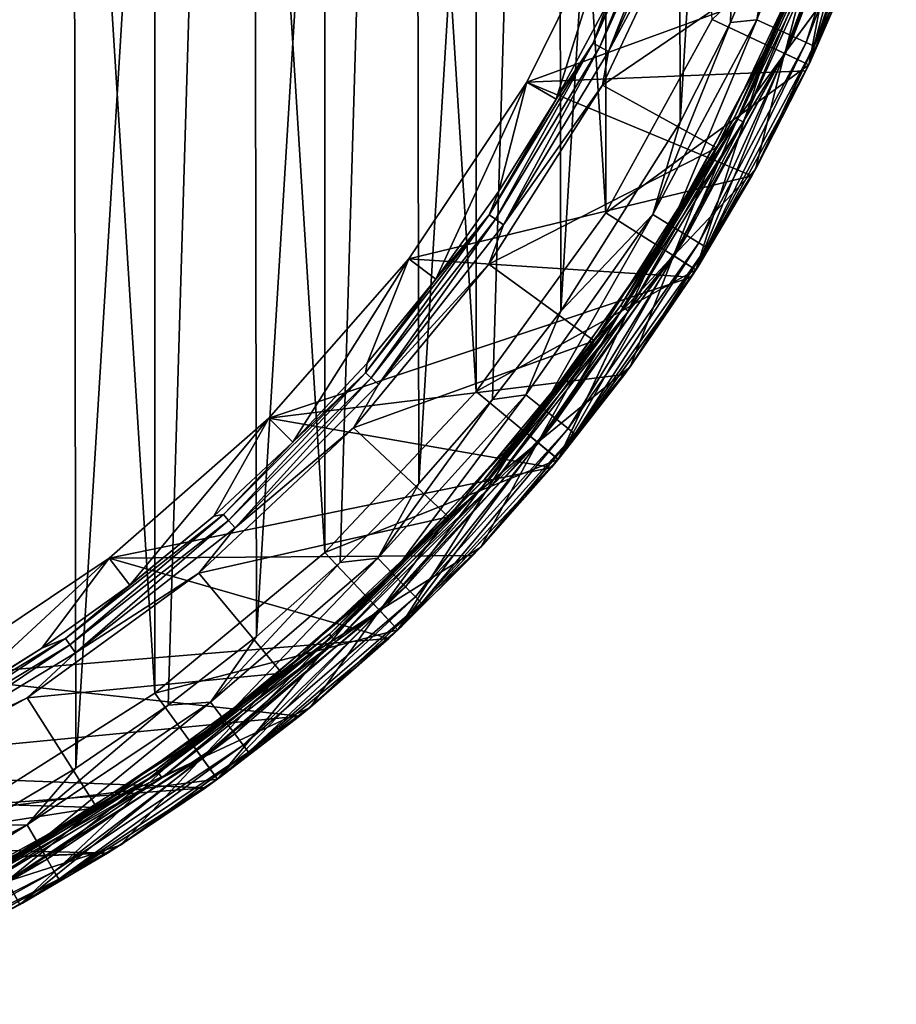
# Model space of a CAD drawing. Header units: metres. Extents: x -71 to 30, y -21 to 69.
# Tile 51 of 111: x 10 to 20, y -20 to -8. Entities that reach past the tile are written whole.
import ezdxf

# ---------------------------------------------------------------- set-up
doc = ezdxf.new("R2010")
doc.units = ezdxf.units.M
doc.layers.add('solid_DUSCHE_AUFPUTZ_EU_ASM_SW0003', color=7, linetype='CONTINUOUS')

msp = doc.modelspace()

# ---------------------------------------------------------------- linework, layer by layer
at = {"layer": 'solid_DUSCHE_AUFPUTZ_EU_ASM_SW0003'}
for points in [[(8.496036, 18.105722, -211.350006), (10.697355, 16.898712, -211.350006), (8.548155, -18.081165, -211.350006)], [(9.538721, 17.350866, 37), (9.538773, -17.350838, 37), (11.638452, -16.018316, 37)], [(9.538721, 17.350866, 37), (11.638452, -16.018316, 37), (11.638414, 16.018343, 37)], [(10.697355, 16.898712, -211.350006), (9.668113, -17.507921, -211.350006), (8.548155, -18.081165, -211.350006)], [(10.697355, 16.898712, -211.350006), (10.749899, -16.865337, -211.350006), (9.668113, -17.507921, -211.350006)], [(10.697355, 16.898712, -211.350006), (12.729834, 15.425653, -211.350006), (10.749899, -16.865337, -211.350006)], [(11.638414, 16.018343, 37), (11.638452, -16.018316, 37), (13.553868, -14.433671, 37)], [(11.638414, 16.018343, 37), (13.553868, -14.433671, 37), (13.553854, 14.433684, 37)], [(12.729834, 15.425653, -211.350006), (11.789223, -16.155933, -211.350006), (10.749899, -16.865337, -211.350006)], [(12.729834, 15.425653, -211.350006), (12.781753, -15.382671, -211.350006), (11.789223, -16.155933, -211.350006)], [(12.729834, 15.425653, -211.350006), (14.56176, 13.709662, -211.350006), (12.781753, -15.382671, -211.350006)], [(13.553854, 14.433684, 37), (13.553868, -14.433671, 37), (15.256263, -12.620865, 37)], [(13.553854, 14.433684, 37), (15.256263, -12.620865, 37), (15.256267, 12.620861, 37)], [(14.56176, 13.709662, -211.350006), (13.723617, -14.548607, -211.350006), (12.781753, -15.382671, -211.350006)], [(14.56176, 13.709662, -211.350006), (14.611238, -13.656907, -211.350006), (13.723617, -14.548607, -211.350006)], [(14.56176, 13.709662, -211.350006), (16.164516, 11.77745, -211.350006), (14.611238, -13.656907, -211.350006)], [(15.256267, 12.620861, 37), (15.256263, -12.620865, 37), (16.717621, -10.609464, 37)], [(15.256267, 12.620861, 37), (16.717621, -10.609464, 37), (16.717657, 10.609408, 37)], [(16.164516, 11.77745, -211.350006), (15.441124, -12.711062, -211.350006), (14.611238, -13.656907, -211.350006)], [(16.164516, 11.77745, -211.350006), (16.209866, -11.714952, -211.350006), (15.441124, -12.711062, -211.350006)], [(16.164516, 11.77745, -211.350006), (17.512445, 9.659904, -211.350006), (16.209866, -11.714952, -211.350006)], [(16.717657, 10.609408, 37), (16.717621, -10.609464, 37), (17.915543, -8.430448, 37)], [(17.512445, 9.659904, -211.350006), (17.551647, -9.588519, -211.350006), (16.209866, -11.714952, -211.350006)], [(17.512445, 9.659904, -211.350006), (18.584614, 7.389981, -211.350006), (17.551647, -9.588519, -211.350006)], [(18.584614, 7.389981, -211.350006), (18.119831, -8.465906, -211.350006), (17.551647, -9.588519, -211.350006)], [(18.584614, 7.389981, -211.350006), (18.616547, -7.309109, -211.350006), (18.119831, -8.465906, -211.350006)], [(19.311857, -6.118083, -211.316193), (18.417686, -8.43609, -211.316193), (18.616547, -7.309109, -211.350006)], [(18.63726, -8.536664, -211.216415), (18.417686, -8.43609, -211.316193), (19.311857, -6.118083, -211.316193)], [(18.63726, -8.536664, -211.216415), (19.311857, -6.118083, -211.316193), (19.542091, -6.191022, -211.216415)], [(18.63726, -8.536664, -211.216415), (19.542091, -6.191022, -211.216415), (18.825836, -8.62304, -211.05748)], [(19.542091, -6.191022, -211.216415), (19.739822, -6.253665, -211.05748), (18.825836, -8.62304, -211.05748)], [(18.825836, -8.62304, -211.05748), (19.739822, -6.253665, -211.05748), (18.970537, -8.68932, -210.85022)], [(19.739822, -6.253665, -211.05748), (19.891548, -6.301732, -210.85022), (18.970537, -8.68932, -210.85022)], [(18.970537, -8.68932, -210.85022), (19.891548, -6.301732, -210.85022), (19.061481, -8.730976, -210.608826)], [(19.891548, -6.301732, -210.85022), (19.98691, -6.331943, -210.608826), (19.061481, -8.730976, -210.608826)], [(18.548927, -8.728533, -81.800003), (19.496668, -6.334761, -81.800003), (19.001587, -8.940893, -81.800003)], [(19.496643, -6.334896, -82.400002), (19.496668, -6.334761, -81.800003), (18.548927, -8.728533, -81.800003)], [(19.496643, -6.334896, -82.400002), (18.548927, -8.728533, -81.800003), (18.548935, -8.728516, -82.400002)], [(19.182068, -7.274799, -82.47654), (19.496643, -6.334896, -82.400002), (18.548935, -8.728516, -82.400002)], [(19.182011, -7.274777, -160.623611), (18.548954, -8.728476, -160.699997), (19.496658, -6.33485, -160.699997)], [(19.496622, -6.334914, -161.300003), (19.496658, -6.33485, -160.699997), (18.548954, -8.728476, -160.699997)], [(18.549009, -8.72834, -161.300003), (19.496622, -6.334914, -161.300003), (18.548954, -8.728476, -160.699997)], [(19.001484, -8.941077, -161.300003), (19.496622, -6.334914, -161.300003), (18.549009, -8.72834, -161.300003)], [(19.686537, -6.397678, -160.5), (19.525227, -7.730797, -160.5), (18.729376, -8.814748, -160.5)], [(19.686537, -6.397678, -82.599998), (18.729376, -8.814748, -82.599998), (19.525242, -7.730755, -82.599998)], [(19.283409, -7.313232, -82.584839), (18.729376, -8.814748, -82.599998), (19.686537, -6.397678, -82.599998)], [(19.283274, -7.313181, -160.515228), (19.686537, -6.397678, -160.5), (18.729376, -8.814748, -160.5)], [(19.060436, -7.546506, -195.300003), (19.68679, -6.3968, -195.300003), (18.730034, -8.813348, -195.300003)], [(19.001436, -8.94122, -195), (18.730034, -8.813348, -195.300003), (19.68679, -6.3968, -195.300003)], [(19.972158, -6.489444, -195), (19.001436, -8.94122, -195), (19.68679, -6.3968, -195.300003)], [(19.001484, -8.941077, -161.300003), (19.972107, -6.489507, -161.300003), (19.496622, -6.334914, -161.300003)], [(19.496668, -6.334761, -81.800003), (19.972124, -6.489416, -81.800003), (19.001587, -8.940893, -81.800003)], [(19.061481, -8.730976, -210.608826), (19.98691, -6.331943, -210.608826), (19.54266, -7.686642, -210.350006)], [(17.915543, -8.430448, 37), (19.001513, -8.94106, 35.799999), (19.972168, -6.489412, 35.799999)], [(19.972158, -6.489444, -195), (19.001484, -8.941077, -161.300003), (19.001436, -8.94122, -195)], [(19.972158, -6.489444, -195), (19.972107, -6.489507, -161.300003), (19.001484, -8.941077, -161.300003)], [(19.972168, -6.489412, 35.799999), (19.001513, -8.94106, 35.799999), (19.001587, -8.940893, -81.800003)], [(19.972168, -6.489412, 35.799999), (19.001587, -8.940893, -81.800003), (19.972124, -6.489416, -81.800003)], [(17.499783, -6.636792, -196.258408), (16.572212, -8.697768, -196.258408), (17.237621, -7.140031, -196.366211)], [(16.650272, -8.738737, -196.173187), (16.572212, -8.697768, -196.258408), (17.499783, -6.636792, -196.258408)], [(16.650272, -8.738737, -196.173187), (17.499783, -6.636792, -196.258408), (17.582211, -6.668053, -196.173187)], [(16.650272, -8.738737, -196.173187), (17.582211, -6.668053, -196.173187), (16.74752, -8.789777, -196.118683)], [(17.582211, -6.668053, -196.173187), (17.684904, -6.706999, -196.118683), (16.74752, -8.789777, -196.118683)], [(16.74752, -8.789777, -196.118683), (17.684904, -6.706999, -196.118683), (17.698124, -7.007195, -196.100006)], [(16.884737, -6.993779, -197.350006), (15.827293, -9.138052, -197.350006), (19.501017, -7.791691, -197.350006)], [(16.15819, -9.32891, -196.366211), (15.827293, -9.138052, -197.350006), (16.884737, -6.993779, -197.350006)], [(16.733732, -8.25214, -196.366211), (16.15819, -9.32891, -196.366211), (16.884737, -6.993779, -197.350006)], [(16.680212, -9.170307, -196.100006), (17.698124, -7.007195, -196.100006), (19.060354, -7.546718, -196.100006)], [(16.74752, -8.789777, -196.118683), (17.698124, -7.007195, -196.100006), (16.680212, -9.170307, -196.100006)], [(16.572212, -8.697768, -196.258408), (16.733732, -8.25214, -196.366211), (17.237621, -7.140031, -196.366211)], [(18.417686, -8.43609, -211.316193), (18.119831, -8.465906, -211.350006), (18.616547, -7.309109, -211.350006)], [(19.182011, -7.274777, -160.623611), (18.165276, -9.533872, -160.623611), (18.548954, -8.728476, -160.699997)], [(18.203669, -9.554022, -160.55864), (18.165276, -9.533872, -160.623611), (19.182011, -7.274777, -160.623611)], [(18.165329, -9.5339, -82.47654), (19.182068, -7.274799, -82.47654), (18.548935, -8.728516, -82.400002)], [(19.222656, -7.290192, -82.541473), (19.182068, -7.274799, -82.47654), (18.165329, -9.5339, -82.47654)], [(18.203766, -9.554073, -82.541473), (19.222656, -7.290192, -82.541473), (18.165329, -9.5339, -82.47654)], [(18.203669, -9.554022, -160.55864), (19.182011, -7.274777, -160.623611), (19.222553, -7.290153, -160.55864)], [(18.203669, -9.554022, -160.55864), (19.222553, -7.290153, -160.55864), (18.261169, -9.584201, -160.515228)], [(18.203766, -9.554073, -82.541473), (19.283409, -7.313232, -82.584839), (19.222656, -7.290192, -82.541473)], [(18.203766, -9.554073, -82.541473), (18.261299, -9.584269, -82.584839), (19.283409, -7.313232, -82.584839)], [(19.222553, -7.290153, -160.55864), (19.283274, -7.313181, -160.515228), (18.261169, -9.584201, -160.515228)], [(18.261169, -9.584201, -160.515228), (19.283274, -7.313181, -160.515228), (18.729376, -8.814748, -160.5)], [(19.283409, -7.313232, -82.584839), (18.261299, -9.584269, -82.584839), (18.729376, -8.814748, -82.599998)], [(16.680212, -9.170307, -196.100006), (19.060354, -7.546718, -196.100006), (17.964138, -9.876184, -196.100006)], [(17.964138, -9.876184, -196.100006), (19.060354, -7.546718, -196.100006), (17.964218, -9.876057, -195.300003)], [(17.964218, -9.876057, -195.300003), (19.060436, -7.546506, -195.300003), (18.730034, -8.813348, -195.300003)], [(19.060354, -7.546718, -196.100006), (19.060436, -7.546506, -195.300003), (17.964218, -9.876057, -195.300003)], [(18.402473, -10.116732, -82.599998), (18.402449, -10.116776, -160.5), (19.525227, -7.730797, -160.5)], [(18.729376, -8.814748, -160.5), (19.525227, -7.730797, -160.5), (18.402449, -10.116776, -160.5)], [(19.525242, -7.730755, -82.599998), (18.402473, -10.116732, -82.599998), (19.525227, -7.730797, -160.5)], [(18.729376, -8.814748, -82.599998), (18.402473, -10.116732, -82.599998), (19.525242, -7.730755, -82.599998)], [(19.021002, -8.899523, -210.350006), (19.54266, -7.686642, -210.350006), (19.501017, -7.791691, -197.350006)], [(19.061481, -8.730976, -210.608826), (19.54266, -7.686642, -210.350006), (19.021002, -8.899523, -210.350006)], [(15.827293, -9.138052, -197.350006), (18.968748, -9.010366, -197.350006), (19.501017, -7.791691, -197.350006)], [(19.021002, -8.899523, -210.350006), (19.501017, -7.791691, -197.350006), (18.968748, -9.010366, -197.350006)], [(16.572212, -8.697768, -196.258408), (16.15819, -9.32891, -196.366211), (16.733732, -8.25214, -196.366211)], [(17.915543, -8.430448, 37), (16.717621, -10.609464, 37), (19.001513, -8.94106, 35.799999)], [(18.417686, -8.43609, -211.316193), (17.246485, -10.627205, -211.316193), (18.119831, -8.465906, -211.350006)], [(17.452097, -10.753902, -211.216415), (17.246485, -10.627205, -211.316193), (18.417686, -8.43609, -211.316193)], [(17.246485, -10.627205, -211.316193), (17.551647, -9.588519, -211.350006), (18.119831, -8.465906, -211.350006)], [(17.452097, -10.753902, -211.216415), (18.417686, -8.43609, -211.316193), (18.63726, -8.536664, -211.216415)], [(17.452097, -10.753902, -211.216415), (18.63726, -8.536664, -211.216415), (17.628681, -10.862713, -211.05748)], [(18.63726, -8.536664, -211.216415), (18.825836, -8.62304, -211.05748), (17.628681, -10.862713, -211.05748)], [(17.628681, -10.862713, -211.05748), (18.825836, -8.62304, -211.05748), (17.764181, -10.946207, -210.85022)], [(18.825836, -8.62304, -211.05748), (18.970537, -8.68932, -210.85022), (17.764181, -10.946207, -210.85022)], [(16.572212, -8.697768, -196.258408), (15.402982, -10.63191, -196.258408), (16.15819, -9.32891, -196.366211)], [(15.475534, -10.68199, -196.173187), (15.402982, -10.63191, -196.258408), (16.572212, -8.697768, -196.258408)], [(15.475534, -10.68199, -196.173187), (16.572212, -8.697768, -196.258408), (16.650272, -8.738737, -196.173187)], [(15.475534, -10.68199, -196.173187), (16.650272, -8.738737, -196.173187), (15.565923, -10.744381, -196.118683)], [(16.650272, -8.738737, -196.173187), (16.74752, -8.789777, -196.118683), (15.565923, -10.744381, -196.118683)], [(17.308655, -10.984551, -161.300003), (18.549009, -8.72834, -161.300003), (17.308722, -10.98445, -160.699997)], [(17.730921, -11.252311, -161.300003), (18.549009, -8.72834, -161.300003), (17.308655, -10.984551, -161.300003)], [(18.548935, -8.728516, -82.400002), (18.548927, -8.728533, -81.800003), (17.308697, -10.984453, -81.800003)], [(18.548935, -8.728516, -82.400002), (17.308697, -10.984453, -81.800003), (17.308701, -10.984483, -82.400002)], [(17.308697, -10.984453, -81.800003), (18.548927, -8.728533, -81.800003), (17.73094, -11.252269, -81.800003)], [(18.165329, -9.5339, -82.47654), (18.548935, -8.728516, -82.400002), (17.308701, -10.984483, -82.400002)], [(18.549009, -8.72834, -161.300003), (18.548954, -8.728476, -160.699997), (17.308722, -10.98445, -160.699997)], [(18.165276, -9.533872, -160.623611), (17.308722, -10.98445, -160.699997), (18.548954, -8.728476, -160.699997)], [(17.730921, -11.252311, -161.300003), (19.001484, -8.941077, -161.300003), (18.549009, -8.72834, -161.300003)], [(18.548927, -8.728533, -81.800003), (19.001587, -8.940893, -81.800003), (17.73094, -11.252269, -81.800003)], [(17.764181, -10.946207, -210.85022), (18.970537, -8.68932, -210.85022), (17.849342, -10.998683, -210.608826)], [(18.970537, -8.68932, -210.85022), (19.061481, -8.730976, -210.608826), (17.849342, -10.998683, -210.608826)], [(17.849342, -10.998683, -210.608826), (19.061481, -8.730976, -210.608826), (18.424156, -10.077225, -210.350006)], [(19.061481, -8.730976, -210.608826), (19.021002, -8.899523, -210.350006), (18.424156, -10.077225, -210.350006)], [(15.565923, -10.744381, -196.118683), (16.74752, -8.789777, -196.118683), (16.680212, -9.170307, -196.100006)], [(18.729376, -8.814748, -160.5), (18.402449, -10.116776, -160.5), (17.477001, -11.092526, -160.5)], [(18.729376, -8.814748, -82.599998), (17.477001, -11.092526, -82.599998), (18.402473, -10.116732, -82.599998)], [(18.261299, -9.584269, -82.584839), (17.477001, -11.092526, -82.599998), (18.729376, -8.814748, -82.599998)], [(18.261169, -9.584201, -160.515228), (18.729376, -8.814748, -160.5), (17.477001, -11.092526, -160.5)], [(17.964218, -9.876057, -195.300003), (18.730034, -8.813348, -195.300003), (17.477623, -11.091563, -195.300003)], [(17.730988, -11.252203, -195), (17.477623, -11.091563, -195.300003), (18.730034, -8.813348, -195.300003)], [(19.001436, -8.94122, -195), (17.730988, -11.252203, -195), (18.730034, -8.813348, -195.300003)], [(16.717621, -10.609464, 37), (17.730902, -11.252338, 35.799999), (19.001513, -8.94106, 35.799999)], [(17.730902, -11.252338, 35.799999), (17.73094, -11.252269, -81.800003), (19.001587, -8.940893, -81.800003)], [(19.001513, -8.94106, 35.799999), (17.730902, -11.252338, 35.799999), (19.001587, -8.940893, -81.800003)], [(19.001436, -8.94122, -195), (19.001484, -8.941077, -161.300003), (17.730921, -11.252311, -161.300003)], [(19.001436, -8.94122, -195), (17.730921, -11.252311, -161.300003), (17.730988, -11.252203, -195)], [(18.424156, -10.077225, -210.350006), (19.021002, -8.899523, -210.350006), (18.968748, -9.010366, -197.350006)], [(15.827293, -9.138052, -197.350006), (18.359964, -10.193674, -197.350006), (18.968748, -9.010366, -197.350006)], [(18.424156, -10.077225, -210.350006), (18.968748, -9.010366, -197.350006), (18.359964, -10.193674, -197.350006)], [(15.827293, -9.138052, -197.350006), (14.499187, -11.125666, -197.350006), (18.359964, -10.193674, -197.350006)], [(14.802285, -11.358169, -196.366211), (14.499187, -11.125666, -197.350006), (15.827293, -9.138052, -197.350006)], [(15.513453, -10.365733, -196.366211), (14.802285, -11.358169, -196.366211), (15.827293, -9.138052, -197.350006)], [(15.399401, -11.188491, -196.100006), (16.680212, -9.170307, -196.100006), (17.964138, -9.876184, -196.100006)], [(15.565923, -10.744381, -196.118683), (16.680212, -9.170307, -196.100006), (15.399401, -11.188491, -196.100006)], [(16.15819, -9.32891, -196.366211), (15.513453, -10.365733, -196.366211), (15.827293, -9.138052, -197.350006)], [(15.402982, -10.63191, -196.258408), (15.513453, -10.365733, -196.366211), (16.15819, -9.32891, -196.366211)], [(18.165276, -9.533872, -160.623611), (16.88365, -11.653941, -160.623611), (17.308722, -10.98445, -160.699997)], [(16.919333, -11.678573, -160.55864), (16.88365, -11.653941, -160.623611), (18.165276, -9.533872, -160.623611)], [(16.883698, -11.653975, -82.47654), (18.165329, -9.5339, -82.47654), (17.308701, -10.984483, -82.400002)], [(18.203766, -9.554073, -82.541473), (18.165329, -9.5339, -82.47654), (16.883698, -11.653975, -82.47654)], [(16.919333, -11.678573, -160.55864), (18.165276, -9.533872, -160.623611), (18.203669, -9.554022, -160.55864)], [(17.246485, -10.627205, -211.316193), (16.209866, -11.714952, -211.350006), (17.551647, -9.588519, -211.350006)], [(16.919424, -11.678636, -82.541473), (18.203766, -9.554073, -82.541473), (16.883698, -11.653975, -82.47654)], [(16.919333, -11.678573, -160.55864), (18.203669, -9.554022, -160.55864), (16.972778, -11.715463, -160.515228)], [(16.919424, -11.678636, -82.541473), (18.261299, -9.584269, -82.584839), (18.203766, -9.554073, -82.541473)], [(16.919424, -11.678636, -82.541473), (16.972897, -11.715545, -82.584839), (18.261299, -9.584269, -82.584839)], [(18.203669, -9.554022, -160.55864), (18.261169, -9.584201, -160.515228), (16.972778, -11.715463, -160.515228)], [(16.972778, -11.715463, -160.515228), (18.261169, -9.584201, -160.515228), (17.477001, -11.092526, -160.5)], [(18.261299, -9.584269, -82.584839), (16.972897, -11.715545, -82.584839), (17.477001, -11.092526, -82.599998)], [(15.399401, -11.188491, -196.100006), (17.964138, -9.876184, -196.100006), (16.584885, -12.049512, -196.100006)], [(16.584877, -12.049534, -195.300003), (17.964218, -9.876057, -195.300003), (17.477623, -11.091563, -195.300003)], [(17.964138, -9.876184, -196.100006), (17.964218, -9.876057, -195.300003), (16.584877, -12.049534, -195.300003)], [(16.584885, -12.049512, -196.100006), (17.964138, -9.876184, -196.100006), (16.584877, -12.049534, -195.300003)], [(17.754484, -11.215093, -210.350006), (18.424156, -10.077225, -210.350006), (18.359964, -10.193674, -197.350006)], [(17.849342, -10.998683, -210.608826), (18.424156, -10.077225, -210.350006), (17.754484, -11.215093, -210.350006)], [(14.499187, -11.125666, -197.350006), (17.678015, -11.33525, -197.350006), (18.359964, -10.193674, -197.350006)], [(16.989393, -12.343439, -82.599998), (16.989384, -12.343453, -160.5), (18.402449, -10.116776, -160.5)], [(17.477001, -11.092526, -160.5), (18.402449, -10.116776, -160.5), (16.989384, -12.343453, -160.5)], [(18.402473, -10.116732, -82.599998), (16.989393, -12.343439, -82.599998), (18.402449, -10.116776, -160.5)], [(17.477001, -11.092526, -82.599998), (16.989393, -12.343439, -82.599998), (18.402473, -10.116732, -82.599998)], [(17.754484, -11.215093, -210.350006), (18.359964, -10.193674, -197.350006), (17.678015, -11.33525, -197.350006)], [(15.402982, -10.63191, -196.258408), (14.802285, -11.358169, -196.366211), (15.513453, -10.365733, -196.366211)], [(15.402982, -10.63191, -196.258408), (14.009141, -12.411016, -196.258408), (14.802285, -11.358169, -196.366211)], [(14.075129, -12.469476, -196.173187), (14.009141, -12.411016, -196.258408), (15.402982, -10.63191, -196.258408)], [(14.075129, -12.469476, -196.173187), (15.402982, -10.63191, -196.258408), (15.475534, -10.68199, -196.173187)], [(16.717621, -10.609464, 37), (15.256263, -12.620865, 37), (17.730902, -11.252338, 35.799999)], [(17.246485, -10.627205, -211.316193), (15.815873, -12.658472, -211.316193), (16.209866, -11.714952, -211.350006)], [(16.004429, -12.809385, -211.216415), (15.815873, -12.658472, -211.316193), (17.246485, -10.627205, -211.316193)], [(16.004429, -12.809385, -211.216415), (17.246485, -10.627205, -211.316193), (17.452097, -10.753902, -211.216415)], [(14.075129, -12.469476, -196.173187), (15.475534, -10.68199, -196.173187), (14.157337, -12.542307, -196.118683)], [(15.475534, -10.68199, -196.173187), (15.565923, -10.744381, -196.118683), (14.157337, -12.542307, -196.118683)], [(14.157337, -12.542307, -196.118683), (15.565923, -10.744381, -196.118683), (15.399401, -11.188491, -196.100006)], [(16.004429, -12.809385, -211.216415), (17.452097, -10.753902, -211.216415), (16.166365, -12.938993, -211.05748)], [(17.452097, -10.753902, -211.216415), (17.628681, -10.862713, -211.05748), (16.166365, -12.938993, -211.05748)], [(16.166365, -12.938993, -211.05748), (17.628681, -10.862713, -211.05748), (16.290625, -13.038446, -210.85022)], [(17.628681, -10.862713, -211.05748), (17.764181, -10.946207, -210.85022), (16.290625, -13.038446, -210.85022)], [(16.290625, -13.038446, -210.85022), (17.764181, -10.946207, -210.85022), (16.368723, -13.100953, -210.608826)], [(17.764181, -10.946207, -210.85022), (17.849342, -10.998683, -210.608826), (16.368723, -13.100953, -210.608826)], [(15.795499, -13.067193, -161.300003), (17.308655, -10.984551, -161.300003), (15.795524, -13.067189, -160.699997)], [(16.180746, -13.385935, -161.300003), (17.308655, -10.984551, -161.300003), (15.795499, -13.067193, -161.300003)], [(17.308701, -10.984483, -82.400002), (15.79559, -13.067105, -81.800003), (15.7955, -13.067219, -82.400002)], [(16.883698, -11.653975, -82.47654), (17.308701, -10.984483, -82.400002), (15.7955, -13.067219, -82.400002)], [(16.88365, -11.653941, -160.623611), (15.795524, -13.067189, -160.699997), (17.308722, -10.98445, -160.699997)], [(17.308655, -10.984551, -161.300003), (17.308722, -10.98445, -160.699997), (15.795524, -13.067189, -160.699997)], [(15.79559, -13.067105, -81.800003), (17.308697, -10.984453, -81.800003), (16.180475, -13.386257, -81.800003)], [(17.308701, -10.984483, -82.400002), (17.308697, -10.984453, -81.800003), (15.79559, -13.067105, -81.800003)], [(16.584877, -12.049534, -195.300003), (17.477623, -11.091563, -195.300003), (15.949594, -13.194707, -195.300003)], [(16.180759, -13.385925, -195), (15.949594, -13.194707, -195.300003), (17.477623, -11.091563, -195.300003)], [(17.308697, -10.984453, -81.800003), (17.73094, -11.252269, -81.800003), (16.180475, -13.386257, -81.800003)], [(16.180746, -13.385935, -161.300003), (17.730921, -11.252311, -161.300003), (17.308655, -10.984551, -161.300003)], [(17.730988, -11.252203, -195), (16.180759, -13.385925, -195), (17.477623, -11.091563, -195.300003)], [(16.368723, -13.100953, -210.608826), (17.849342, -10.998683, -210.608826), (17.014629, -12.30863, -210.350006)], [(17.849342, -10.998683, -210.608826), (17.754484, -11.215093, -210.350006), (17.014629, -12.30863, -210.350006)], [(14.499187, -11.125666, -197.350006), (12.92307, -12.9229, -197.350006), (17.678015, -11.33525, -197.350006)], [(13.193109, -13.193086, -196.366211), (12.92307, -12.9229, -197.350006), (14.499187, -11.125666, -197.350006)], [(14.027731, -12.301967, -196.366211), (13.193109, -13.193086, -196.366211), (14.499187, -11.125666, -197.350006)], [(13.875653, -13.03037, -196.100006), (15.399401, -11.188491, -196.100006), (16.584885, -12.049512, -196.100006)], [(14.157337, -12.542307, -196.118683), (15.399401, -11.188491, -196.100006), (13.875653, -13.03037, -196.100006)], [(14.802285, -11.358169, -196.366211), (14.027731, -12.301967, -196.366211), (14.499187, -11.125666, -197.350006)], [(17.477001, -11.092526, -160.5), (16.989384, -12.343453, -160.5), (15.948669, -13.195819, -160.5)], [(17.477001, -11.092526, -82.599998), (15.948669, -13.195819, -82.599998), (16.989393, -12.343439, -82.599998)], [(16.972897, -11.715545, -82.584839), (15.948669, -13.195819, -82.599998), (17.477001, -11.092526, -82.599998)], [(16.972778, -11.715463, -160.515228), (17.477001, -11.092526, -160.5), (15.948669, -13.195819, -160.5)], [(15.256263, -12.620865, 37), (16.180561, -13.386165, 35.799999), (17.730902, -11.252338, 35.799999)], [(16.180561, -13.386165, 35.799999), (16.180475, -13.386257, -81.800003), (17.73094, -11.252269, -81.800003)], [(17.730902, -11.252338, 35.799999), (16.180561, -13.386165, 35.799999), (17.73094, -11.252269, -81.800003)], [(17.730988, -11.252203, -195), (17.730921, -11.252311, -161.300003), (16.180746, -13.385935, -161.300003)], [(17.730988, -11.252203, -195), (16.180746, -13.385935, -161.300003), (16.180759, -13.385925, -195)], [(17.014629, -12.30863, -210.350006), (17.754484, -11.215093, -210.350006), (17.678015, -11.33525, -197.350006)], [(12.92307, -12.9229, -197.350006), (16.924891, -12.431681, -197.350006), (17.678015, -11.33525, -197.350006)], [(14.009141, -12.411016, -196.258408), (14.027731, -12.301967, -196.366211), (14.802285, -11.358169, -196.366211)], [(17.014629, -12.30863, -210.350006), (17.678015, -11.33525, -197.350006), (16.924891, -12.431681, -197.350006)], [(16.88365, -11.653941, -160.623611), (15.355821, -13.60407, -160.623611), (15.795524, -13.067189, -160.699997)], [(15.388275, -13.632822, -160.55864), (15.355821, -13.60407, -160.623611), (16.88365, -11.653941, -160.623611)], [(15.355865, -13.60411, -82.47654), (16.883698, -11.653975, -82.47654), (15.7955, -13.067219, -82.400002)], [(16.919424, -11.678636, -82.541473), (16.883698, -11.653975, -82.47654), (15.355865, -13.60411, -82.47654)], [(15.388359, -13.632896, -82.541473), (16.919424, -11.678636, -82.541473), (15.355865, -13.60411, -82.47654)], [(15.388275, -13.632822, -160.55864), (16.88365, -11.653941, -160.623611), (16.919333, -11.678573, -160.55864)], [(15.388275, -13.632822, -160.55864), (16.919333, -11.678573, -160.55864), (15.436884, -13.675886, -160.515228)], [(15.388359, -13.632896, -82.541473), (16.972897, -11.715545, -82.584839), (16.919424, -11.678636, -82.541473)], [(15.388359, -13.632896, -82.541473), (15.436993, -13.675982, -82.584839), (16.972897, -11.715545, -82.584839)], [(16.919333, -11.678573, -160.55864), (16.972778, -11.715463, -160.515228), (15.436884, -13.675886, -160.515228)], [(15.436884, -13.675886, -160.515228), (16.972778, -11.715463, -160.515228), (15.948669, -13.195819, -160.5)], [(16.972897, -11.715545, -82.584839), (15.436993, -13.675982, -82.584839), (15.948669, -13.195819, -82.599998)], [(15.815873, -12.658472, -211.316193), (15.441124, -12.711062, -211.350006), (16.209866, -11.714952, -211.350006)], [(13.875653, -13.03037, -196.100006), (16.584885, -12.049512, -196.100006), (14.943928, -14.033137, -196.100006)], [(16.584885, -12.049512, -196.100006), (16.584877, -12.049534, -195.300003), (14.943916, -14.033151, -195.300003)], [(14.943928, -14.033137, -196.100006), (16.584885, -12.049512, -196.100006), (14.943916, -14.033151, -195.300003)], [(14.943916, -14.033151, -195.300003), (16.584877, -12.049534, -195.300003), (15.949594, -13.194707, -195.300003)], [(14.009141, -12.411016, -196.258408), (13.193109, -13.193086, -196.366211), (14.027731, -12.301967, -196.366211)], [(16.20752, -13.353513, -210.350006), (17.014629, -12.30863, -210.350006), (16.924891, -12.431681, -197.350006)], [(16.368723, -13.100953, -210.608826), (17.014629, -12.30863, -210.350006), (16.20752, -13.353513, -210.350006)], [(14.009141, -12.411016, -196.258408), (12.411016, -14.009141, -196.258408), (13.193109, -13.193086, -196.366211)], [(12.469476, -14.075129, -196.173187), (12.411016, -14.009141, -196.258408), (14.009141, -12.411016, -196.258408)], [(12.469476, -14.075129, -196.173187), (14.009141, -12.411016, -196.258408), (14.075129, -12.469476, -196.173187)], [(16.989393, -12.343439, -82.599998), (15.308268, -14.375543, -82.599998), (16.989384, -12.343453, -160.5)], [(15.948669, -13.195819, -82.599998), (15.308268, -14.375543, -82.599998), (16.989393, -12.343439, -82.599998)], [(15.308268, -14.375543, -82.599998), (15.308294, -14.375515, -160.5), (16.989384, -12.343453, -160.5)], [(15.948669, -13.195819, -160.5), (16.989384, -12.343453, -160.5), (15.308294, -14.375515, -160.5)], [(12.469476, -14.075129, -196.173187), (14.075129, -12.469476, -196.173187), (12.542307, -14.157337, -196.118683)], [(14.075129, -12.469476, -196.173187), (14.157337, -12.542307, -196.118683), (12.542307, -14.157337, -196.118683)], [(12.92307, -12.9229, -197.350006), (16.103876, -13.478328, -197.350006), (16.924891, -12.431681, -197.350006)], [(16.20752, -13.353513, -210.350006), (16.924891, -12.431681, -197.350006), (16.103876, -13.478328, -197.350006)], [(12.542307, -14.157337, -196.118683), (14.157337, -12.542307, -196.118683), (13.875653, -13.03037, -196.100006)], [(15.256263, -12.620865, 37), (13.553868, -14.433671, 37), (16.180561, -13.386165, 35.799999)], [(15.815873, -12.658472, -211.316193), (14.147367, -14.499337, -211.316193), (15.441124, -12.711062, -211.350006)], [(14.316031, -14.672197, -211.216415), (14.147367, -14.499337, -211.316193), (15.815873, -12.658472, -211.316193)], [(14.147367, -14.499337, -211.316193), (14.611238, -13.656907, -211.350006), (15.441124, -12.711062, -211.350006)], [(14.316031, -14.672197, -211.216415), (15.815873, -12.658472, -211.316193), (16.004429, -12.809385, -211.216415)], [(14.316031, -14.672197, -211.216415), (16.004429, -12.809385, -211.216415), (14.460884, -14.820654, -211.05748)], [(16.004429, -12.809385, -211.216415), (16.166365, -12.938993, -211.05748), (14.460884, -14.820654, -211.05748)], [(12.92307, -12.9229, -197.350006), (11.125598, -14.499256, -197.350006), (16.103876, -13.478328, -197.350006)], [(11.358194, -14.802265, -196.366211), (11.125598, -14.499256, -197.350006), (12.92307, -12.9229, -197.350006)], [(12.301991, -14.02771, -196.366211), (11.358194, -14.802265, -196.366211), (12.92307, -12.9229, -197.350006)], [(13.193109, -13.193086, -196.366211), (12.301991, -14.02771, -196.366211), (12.92307, -12.9229, -197.350006)], [(14.460884, -14.820654, -211.05748), (16.166365, -12.938993, -211.05748), (14.572034, -14.934569, -210.85022)], [(16.166365, -12.938993, -211.05748), (16.290625, -13.038446, -210.85022), (14.572034, -14.934569, -210.85022)], [(12.132881, -14.666876, -196.100006), (13.875653, -13.03037, -196.100006), (14.943928, -14.033137, -196.100006)], [(12.542307, -14.157337, -196.118683), (13.875653, -13.03037, -196.100006), (12.132881, -14.666876, -196.100006)], [(14.03312, -14.943923, -81.800003), (15.79559, -13.067105, -81.800003), (14.375671, -15.308106, -81.800003)], [(15.7955, -13.067219, -82.400002), (15.79559, -13.067105, -81.800003), (14.03312, -14.943923, -81.800003)], [(15.7955, -13.067219, -82.400002), (14.03312, -14.943923, -81.800003), (14.033194, -14.943877, -82.400002)], [(15.355865, -13.60411, -82.47654), (15.7955, -13.067219, -82.400002), (14.033194, -14.943877, -82.400002)], [(15.355821, -13.60407, -160.623611), (14.033216, -14.943856, -160.699997), (15.795524, -13.067189, -160.699997)], [(15.795499, -13.067193, -161.300003), (15.795524, -13.067189, -160.699997), (14.033216, -14.943856, -160.699997)], [(14.033315, -14.943757, -161.300003), (15.795499, -13.067193, -161.300003), (14.033216, -14.943856, -160.699997)], [(14.37544, -15.308389, -161.300003), (15.795499, -13.067193, -161.300003), (14.033315, -14.943757, -161.300003)], [(14.37544, -15.308389, -161.300003), (16.180746, -13.385935, -161.300003), (15.795499, -13.067193, -161.300003)], [(15.79559, -13.067105, -81.800003), (16.180475, -13.386257, -81.800003), (14.375671, -15.308106, -81.800003)], [(14.572034, -14.934569, -210.85022), (16.290625, -13.038446, -210.85022), (14.641892, -15.006166, -210.608826)], [(16.290625, -13.038446, -210.85022), (16.368723, -13.100953, -210.608826), (14.641892, -15.006166, -210.608826)], [(12.411016, -14.009141, -196.258408), (12.301991, -14.02771, -196.366211), (13.193109, -13.193086, -196.366211)], [(15.948669, -13.195819, -160.5), (15.308294, -14.375515, -160.5), (14.169144, -15.090549, -160.5)], [(15.948669, -13.195819, -82.599998), (14.169144, -15.090549, -82.599998), (15.308268, -14.375543, -82.599998)], [(15.436993, -13.675982, -82.584839), (14.169144, -15.090549, -82.599998), (15.948669, -13.195819, -82.599998)], [(15.436884, -13.675886, -160.515228), (15.948669, -13.195819, -160.5), (14.169144, -15.090549, -160.5)], [(14.943916, -14.033151, -195.300003), (15.949594, -13.194707, -195.300003), (14.170076, -15.089697, -195.300003)], [(14.375335, -15.308487, -195), (14.170076, -15.089697, -195.300003), (15.949594, -13.194707, -195.300003)], [(16.180759, -13.385925, -195), (14.375335, -15.308487, -195), (15.949594, -13.194707, -195.300003)], [(14.641892, -15.006166, -210.608826), (16.368723, -13.100953, -210.608826), (15.336344, -14.345611, -210.350006)], [(16.368723, -13.100953, -210.608826), (16.20752, -13.353513, -210.350006), (15.336344, -14.345611, -210.350006)], [(13.553868, -14.433671, 37), (14.375598, -15.308239, 35.799999), (16.180561, -13.386165, 35.799999)], [(16.180759, -13.385925, -195), (14.37544, -15.308389, -161.300003), (14.375335, -15.308487, -195)], [(16.180759, -13.385925, -195), (16.180746, -13.385935, -161.300003), (14.37544, -15.308389, -161.300003)], [(16.180561, -13.386165, 35.799999), (14.375598, -15.308239, 35.799999), (16.180475, -13.386257, -81.800003)], [(14.375598, -15.308239, 35.799999), (14.375671, -15.308106, -81.800003), (16.180475, -13.386257, -81.800003)], [(15.336344, -14.345611, -210.350006), (16.20752, -13.353513, -210.350006), (16.103876, -13.478328, -197.350006)], [(11.125598, -14.499256, -197.350006), (15.218568, -14.470474, -197.350006), (16.103876, -13.478328, -197.350006)], [(15.336344, -14.345611, -210.350006), (16.103876, -13.478328, -197.350006), (15.218568, -14.470474, -197.350006)], [(15.355821, -13.60407, -160.623611), (13.60407, -15.355821, -160.623611), (14.033216, -14.943856, -160.699997)], [(13.632822, -15.388275, -160.55864), (13.60407, -15.355821, -160.623611), (15.355821, -13.60407, -160.623611)], [(13.60411, -15.355865, -82.47654), (15.355865, -13.60411, -82.47654), (14.033194, -14.943877, -82.400002)], [(15.388359, -13.632896, -82.541473), (15.355865, -13.60411, -82.47654), (13.60411, -15.355865, -82.47654)], [(13.632896, -15.388359, -82.541473), (15.388359, -13.632896, -82.541473), (13.60411, -15.355865, -82.47654)], [(13.632822, -15.388275, -160.55864), (15.355821, -13.60407, -160.623611), (15.388275, -13.632822, -160.55864)], [(13.632822, -15.388275, -160.55864), (15.388275, -13.632822, -160.55864), (13.675886, -15.436884, -160.515228)], [(13.632896, -15.388359, -82.541473), (15.436993, -13.675982, -82.584839), (15.388359, -13.632896, -82.541473)], [(15.388275, -13.632822, -160.55864), (15.436884, -13.675886, -160.515228), (13.675886, -15.436884, -160.515228)], [(13.632896, -15.388359, -82.541473), (13.675982, -15.436993, -82.584839), (15.436993, -13.675982, -82.584839)], [(13.675886, -15.436884, -160.515228), (15.436884, -13.675886, -160.515228), (14.169144, -15.090549, -160.5)], [(15.436993, -13.675982, -82.584839), (13.675982, -15.436993, -82.584839), (14.169144, -15.090549, -82.599998)], [(14.147367, -14.499337, -211.316193), (13.723617, -14.548607, -211.350006), (14.611238, -13.656907, -211.350006)], [(12.411016, -14.009141, -196.258408), (10.63191, -15.402982, -196.258408), (12.301991, -14.02771, -196.366211)], [(10.68199, -15.475534, -196.173187), (10.63191, -15.402982, -196.258408), (12.411016, -14.009141, -196.258408)], [(10.63191, -15.402982, -196.258408), (11.358194, -14.802265, -196.366211), (12.301991, -14.02771, -196.366211)], [(10.68199, -15.475534, -196.173187), (12.411016, -14.009141, -196.258408), (12.469476, -14.075129, -196.173187)], [(10.68199, -15.475534, -196.173187), (12.469476, -14.075129, -196.173187), (10.744381, -15.565923, -196.118683)], [(12.469476, -14.075129, -196.173187), (12.542307, -14.157337, -196.118683), (10.744381, -15.565923, -196.118683)], [(12.132881, -14.666876, -196.100006), (14.943928, -14.033137, -196.100006), (13.067018, -15.795651, -196.100006)], [(13.067018, -15.795651, -196.100006), (14.943928, -14.033137, -196.100006), (13.067082, -15.795602, -195.300003)], [(14.943928, -14.033137, -196.100006), (14.943916, -14.033151, -195.300003), (13.067082, -15.795602, -195.300003)], [(13.067082, -15.795602, -195.300003), (14.943916, -14.033151, -195.300003), (14.170076, -15.089697, -195.300003)], [(10.744381, -15.565923, -196.118683), (12.542307, -14.157337, -196.118683), (12.132881, -14.666876, -196.100006)], [(13.385998, -16.180689, -82.599998), (13.386045, -16.180651, -160.5), (15.308294, -14.375515, -160.5)], [(15.308268, -14.375543, -82.599998), (13.385998, -16.180689, -82.599998), (15.308294, -14.375515, -160.5)], [(14.169144, -15.090549, -82.599998), (13.385998, -16.180689, -82.599998), (15.308268, -14.375543, -82.599998)], [(14.169144, -15.090549, -160.5), (15.308294, -14.375515, -160.5), (13.386045, -16.180651, -160.5)], [(14.404546, -15.281003, -210.350006), (15.336344, -14.345611, -210.350006), (15.218568, -14.470474, -197.350006)], [(14.641892, -15.006166, -210.608826), (15.336344, -14.345611, -210.350006), (14.404546, -15.281003, -210.350006)], [(11.125598, -14.499256, -197.350006), (9.137836, -15.82741, -197.350006), (14.271424, -15.405404, -197.350006)], [(9.328938, -16.158173, -196.366211), (9.137836, -15.82741, -197.350006), (11.125598, -14.499256, -197.350006)], [(10.36576, -15.513434, -196.366211), (9.328938, -16.158173, -196.366211), (11.125598, -14.499256, -197.350006)], [(11.358194, -14.802265, -196.366211), (10.36576, -15.513434, -196.366211), (11.125598, -14.499256, -197.350006)], [(11.125598, -14.499256, -197.350006), (14.271424, -15.405404, -197.350006), (15.218568, -14.470474, -197.350006)], [(13.553868, -14.433671, 37), (11.638452, -16.018316, 37), (14.375598, -15.308239, 35.799999)], [(14.147367, -14.499337, -211.316193), (12.266064, -16.12211, -211.316193), (13.723617, -14.548607, -211.350006)], [(12.412298, -16.314318, -211.216415), (12.266064, -16.12211, -211.316193), (14.147367, -14.499337, -211.316193)], [(12.412298, -16.314318, -211.216415), (14.147367, -14.499337, -211.316193), (14.316031, -14.672197, -211.216415)], [(14.404546, -15.281003, -210.350006), (15.218568, -14.470474, -197.350006), (14.271424, -15.405404, -197.350006)], [(12.266064, -16.12211, -211.316193), (12.781753, -15.382671, -211.350006), (13.723617, -14.548607, -211.350006)], [(10.199039, -16.071821, -196.100006), (12.132881, -14.666876, -196.100006), (13.067018, -15.795651, -196.100006)], [(10.744381, -15.565923, -196.118683), (12.132881, -14.666876, -196.100006), (10.199039, -16.071821, -196.100006)], [(12.412298, -16.314318, -211.216415), (14.316031, -14.672197, -211.216415), (12.537889, -16.479389, -211.05748)], [(14.316031, -14.672197, -211.216415), (14.460884, -14.820654, -211.05748), (12.537889, -16.479389, -211.05748)], [(10.63191, -15.402982, -196.258408), (10.36576, -15.513434, -196.366211), (11.358194, -14.802265, -196.366211)], [(12.537889, -16.479389, -211.05748), (14.460884, -14.820654, -211.05748), (12.634259, -16.606054, -210.85022)], [(14.460884, -14.820654, -211.05748), (14.572034, -14.934569, -210.85022), (12.634259, -16.606054, -210.85022)], [(12.049475, -16.58493, -161.300003), (14.033315, -14.943757, -161.300003), (12.049588, -16.584856, -160.699997)], [(12.343225, -16.989534, -161.300003), (14.033315, -14.943757, -161.300003), (12.049475, -16.58493, -161.300003)], [(14.033194, -14.943877, -82.400002), (12.049731, -16.584742, -81.800003), (12.049578, -16.584864, -82.400002)], [(13.60411, -15.355865, -82.47654), (14.033194, -14.943877, -82.400002), (12.049578, -16.584864, -82.400002)], [(14.033315, -14.943757, -161.300003), (14.033216, -14.943856, -160.699997), (12.049588, -16.584856, -160.699997)], [(13.60407, -15.355821, -160.623611), (12.049588, -16.584856, -160.699997), (14.033216, -14.943856, -160.699997)], [(14.033194, -14.943877, -82.400002), (14.03312, -14.943923, -81.800003), (12.049731, -16.584742, -81.800003)], [(12.049731, -16.584742, -81.800003), (14.03312, -14.943923, -81.800003), (12.343491, -16.989359, -81.800003)], [(12.343225, -16.989534, -161.300003), (14.37544, -15.308389, -161.300003), (14.033315, -14.943757, -161.300003)], [(14.03312, -14.943923, -81.800003), (14.375671, -15.308106, -81.800003), (12.343491, -16.989359, -81.800003)], [(12.634259, -16.606054, -210.85022), (14.572034, -14.934569, -210.85022), (12.694828, -16.685665, -210.608826)], [(14.572034, -14.934569, -210.85022), (14.641892, -15.006166, -210.608826), (12.694828, -16.685665, -210.608826)], [(12.694828, -16.685665, -210.608826), (14.641892, -15.006166, -210.608826), (13.415809, -16.155993, -210.350006)], [(14.641892, -15.006166, -210.608826), (14.404546, -15.281003, -210.350006), (13.415809, -16.155993, -210.350006)], [(14.169144, -15.090549, -160.5), (13.386045, -16.180651, -160.5), (12.165946, -16.74753, -160.5)], [(14.169144, -15.090549, -82.599998), (12.165946, -16.74753, -82.599998), (13.385998, -16.180689, -82.599998)], [(13.675982, -15.436993, -82.584839), (12.165946, -16.74753, -82.599998), (14.169144, -15.090549, -82.599998)], [(13.675886, -15.436884, -160.515228), (14.169144, -15.090549, -160.5), (12.165946, -16.74753, -160.5)], [(13.067082, -15.795602, -195.300003), (14.170076, -15.089697, -195.300003), (12.166893, -16.746826, -195.300003)], [(12.343355, -16.989456, -195), (12.166893, -16.746826, -195.300003), (14.170076, -15.089697, -195.300003)], [(14.375335, -15.308487, -195), (12.343355, -16.989456, -195), (14.170076, -15.089697, -195.300003)], [(13.415809, -16.155993, -210.350006), (14.404546, -15.281003, -210.350006), (14.271424, -15.405404, -197.350006)], [(10.63191, -15.402982, -196.258408), (8.697768, -16.572212, -196.258408), (10.36576, -15.513434, -196.366211)], [(8.738737, -16.650272, -196.173187), (8.697768, -16.572212, -196.258408), (10.63191, -15.402982, -196.258408)], [(8.738737, -16.650272, -196.173187), (10.63191, -15.402982, -196.258408), (10.68199, -15.475534, -196.173187)], [(9.137836, -15.82741, -197.350006), (13.267829, -16.27774, -197.350006), (14.271424, -15.405404, -197.350006)], [(11.638452, -16.018316, 37), (12.343694, -16.98921, 35.799999), (14.375598, -15.308239, 35.799999)], [(13.60407, -15.355821, -160.623611), (11.653941, -16.88365, -160.623611), (12.049588, -16.584856, -160.699997)], [(11.678573, -16.919333, -160.55864), (11.653941, -16.88365, -160.623611), (13.60407, -15.355821, -160.623611)], [(11.653975, -16.883698, -82.47654), (13.60411, -15.355865, -82.47654), (12.049578, -16.584864, -82.400002)], [(13.632896, -15.388359, -82.541473), (13.60411, -15.355865, -82.47654), (11.653975, -16.883698, -82.47654)], [(11.678636, -16.919424, -82.541473), (13.632896, -15.388359, -82.541473), (11.653975, -16.883698, -82.47654)], [(11.678573, -16.919333, -160.55864), (13.60407, -15.355821, -160.623611), (13.632822, -15.388275, -160.55864)], [(11.678573, -16.919333, -160.55864), (13.632822, -15.388275, -160.55864), (11.715463, -16.972778, -160.515228)], [(11.678636, -16.919424, -82.541473), (13.675982, -15.436993, -82.584839), (13.632896, -15.388359, -82.541473)], [(13.632822, -15.388275, -160.55864), (13.675886, -15.436884, -160.515228), (11.715463, -16.972778, -160.515228)], [(12.266064, -16.12211, -211.316193), (11.789223, -16.155933, -211.350006), (12.781753, -15.382671, -211.350006)], [(14.375335, -15.308487, -195), (14.37544, -15.308389, -161.300003), (12.343225, -16.989534, -161.300003)], [(14.375335, -15.308487, -195), (12.343225, -16.989534, -161.300003), (12.343355, -16.989456, -195)], [(12.343694, -16.98921, 35.799999), (12.343491, -16.989359, -81.800003), (14.375671, -15.308106, -81.800003)], [(14.375598, -15.308239, 35.799999), (12.343694, -16.98921, 35.799999), (14.375671, -15.308106, -81.800003)], [(13.415809, -16.155993, -210.350006), (14.271424, -15.405404, -197.350006), (13.267829, -16.27774, -197.350006)], [(8.697768, -16.572212, -196.258408), (9.328938, -16.158173, -196.366211), (10.36576, -15.513434, -196.366211)], [(8.738737, -16.650272, -196.173187), (10.68199, -15.475534, -196.173187), (8.789777, -16.74752, -196.118683)], [(10.68199, -15.475534, -196.173187), (10.744381, -15.565923, -196.118683), (8.789777, -16.74752, -196.118683)], [(11.678636, -16.919424, -82.541473), (11.715545, -16.972897, -82.584839), (13.675982, -15.436993, -82.584839)], [(11.715463, -16.972778, -160.515228), (13.675886, -15.436884, -160.515228), (12.165946, -16.74753, -160.5)], [(13.675982, -15.436993, -82.584839), (11.715545, -16.972897, -82.584839), (12.165946, -16.74753, -82.599998)], [(8.789777, -16.74752, -196.118683), (10.744381, -15.565923, -196.118683), (10.199039, -16.071821, -196.100006)], [(9.137836, -15.82741, -197.350006), (6.993937, -16.884661, -197.350006), (13.267829, -16.27774, -197.350006)], [(10.199039, -16.071821, -196.100006), (13.067018, -15.795651, -196.100006), (10.98449, -17.308668, -196.100006)], [(10.984477, -17.308687, -195.300003), (13.067082, -15.795602, -195.300003), (12.166893, -16.746826, -195.300003)], [(13.067018, -15.795651, -196.100006), (13.067082, -15.795602, -195.300003), (10.984477, -17.308687, -195.300003)], [(10.98449, -17.308668, -196.100006), (13.067018, -15.795651, -196.100006), (10.984477, -17.308687, -195.300003)], [(8.104283, -17.223381, -196.100006), (10.199039, -16.071821, -196.100006), (10.98449, -17.308668, -196.100006)], [(8.789777, -16.74752, -196.118683), (10.199039, -16.071821, -196.100006), (8.104283, -17.223381, -196.100006)], [(11.638452, -16.018316, 37), (9.538773, -17.350838, 37), (12.343694, -16.98921, 35.799999)], [(12.266064, -16.12211, -211.316193), (10.20026, -17.502384, -211.316193), (11.789223, -16.155933, -211.350006)], [(10.321867, -17.711046, -211.216415), (10.20026, -17.502384, -211.316193), (12.266064, -16.12211, -211.316193)], [(10.20026, -17.502384, -211.316193), (10.749899, -16.865337, -211.350006), (11.789223, -16.155933, -211.350006)], [(10.321867, -17.711046, -211.216415), (12.266064, -16.12211, -211.316193), (12.412298, -16.314318, -211.216415)], [(11.252176, -17.730997, -82.599998), (11.25225, -17.730949, -160.5), (13.386045, -16.180651, -160.5)], [(13.385998, -16.180689, -82.599998), (11.252176, -17.730997, -82.599998), (13.386045, -16.180651, -160.5)], [(12.165946, -16.74753, -82.599998), (11.252176, -17.730997, -82.599998), (13.385998, -16.180689, -82.599998)], [(12.165946, -16.74753, -160.5), (13.386045, -16.180651, -160.5), (11.25225, -17.730949, -160.5)], [(12.374041, -16.967119, -210.350006), (13.415809, -16.155993, -210.350006), (13.267829, -16.27774, -197.350006)], [(12.694828, -16.685665, -210.608826), (13.415809, -16.155993, -210.350006), (12.374041, -16.967119, -210.350006)], [(6.993937, -16.884661, -197.350006), (12.2103, -17.085304, -197.350006), (13.267829, -16.27774, -197.350006)], [(12.374041, -16.967119, -210.350006), (13.267829, -16.27774, -197.350006), (12.2103, -17.085304, -197.350006)], [(10.321867, -17.711046, -211.216415), (12.412298, -16.314318, -211.216415), (10.426307, -17.890251, -211.05748)], [(12.412298, -16.314318, -211.216415), (12.537889, -16.479389, -211.05748), (10.426307, -17.890251, -211.05748)], [(10.426307, -17.890251, -211.05748), (12.537889, -16.479389, -211.05748), (10.506446, -18.02776, -210.85022)], [(12.537889, -16.479389, -211.05748), (12.634259, -16.606054, -210.85022), (10.506446, -18.02776, -210.85022)], [(9.875796, -17.964359, -81.800003), (12.049731, -16.584742, -81.800003), (10.11677, -18.40247, -81.800003)], [(12.049578, -16.584864, -82.400002), (12.049731, -16.584742, -81.800003), (9.875796, -17.964359, -81.800003)], [(12.049578, -16.584864, -82.400002), (9.875796, -17.964359, -81.800003), (9.875933, -17.964296, -82.400002)], [(11.653975, -16.883698, -82.47654), (12.049578, -16.584864, -82.400002), (9.875933, -17.964296, -82.400002)], [(11.653941, -16.88365, -160.623611), (9.875954, -17.964285, -160.699997), (12.049588, -16.584856, -160.699997)], [(12.049475, -16.58493, -161.300003), (12.049588, -16.584856, -160.699997), (9.875954, -17.964285, -160.699997)], [(9.875982, -17.964251, -161.300003), (12.049475, -16.58493, -161.300003), (9.875954, -17.964285, -160.699997)], [(10.116861, -18.402393, -161.300003), (12.049475, -16.58493, -161.300003), (9.875982, -17.964251, -161.300003)], [(12.049731, -16.584742, -81.800003), (12.343491, -16.989359, -81.800003), (10.11677, -18.40247, -81.800003)], [(10.116861, -18.402393, -161.300003), (12.343225, -16.989534, -161.300003), (12.049475, -16.58493, -161.300003)], [(10.506446, -18.02776, -210.85022), (12.634259, -16.606054, -210.85022), (10.556814, -18.114185, -210.608826)], [(12.634259, -16.606054, -210.85022), (12.694828, -16.685665, -210.608826), (10.556814, -18.114185, -210.608826)], [(12.165946, -16.74753, -160.5), (11.25225, -17.730949, -160.5), (9.970841, -18.140331, -160.5)], [(12.165946, -16.74753, -82.599998), (9.970841, -18.140331, -82.599998), (11.252176, -17.730997, -82.599998)], [(11.715545, -16.972897, -82.584839), (9.970841, -18.140331, -82.599998), (12.165946, -16.74753, -82.599998)], [(11.715463, -16.972778, -160.515228), (12.165946, -16.74753, -160.5), (9.970841, -18.140331, -160.5)], [(10.984477, -17.308687, -195.300003), (12.166893, -16.746826, -195.300003), (9.972335, -18.139502, -195.300003)], [(10.116833, -18.402437, -195), (9.972335, -18.139502, -195.300003), (12.166893, -16.746826, -195.300003)], [(12.343355, -16.989456, -195), (10.116833, -18.402437, -195), (12.166893, -16.746826, -195.300003)], [(10.556814, -18.114185, -210.608826), (12.694828, -16.685665, -210.608826), (11.28336, -17.711176, -210.350006)], [(12.694828, -16.685665, -210.608826), (12.374041, -16.967119, -210.350006), (11.28336, -17.711176, -210.350006)], [(6.993937, -16.884661, -197.350006), (4.730224, -17.653111, -197.350006), (12.2103, -17.085304, -197.350006)], [(11.653941, -16.88365, -160.623611), (9.533872, -18.165276, -160.623611), (9.875954, -17.964285, -160.699997)], [(9.554022, -18.203669, -160.55864), (9.533872, -18.165276, -160.623611), (11.653941, -16.88365, -160.623611)], [(9.5339, -18.165329, -82.47654), (11.653975, -16.883698, -82.47654), (9.875933, -17.964296, -82.400002)], [(11.678636, -16.919424, -82.541473), (11.653975, -16.883698, -82.47654), (9.5339, -18.165329, -82.47654)], [(9.554073, -18.203766, -82.541473), (11.678636, -16.919424, -82.541473), (9.5339, -18.165329, -82.47654)], [(9.554022, -18.203669, -160.55864), (11.653941, -16.88365, -160.623611), (11.678573, -16.919333, -160.55864)], [(9.554022, -18.203669, -160.55864), (11.678573, -16.919333, -160.55864), (9.584201, -18.261169, -160.515228)], [(9.554073, -18.203766, -82.541473), (11.715545, -16.972897, -82.584839), (11.678636, -16.919424, -82.541473)], [(11.678573, -16.919333, -160.55864), (11.715463, -16.972778, -160.515228), (9.584201, -18.261169, -160.515228)], [(10.20026, -17.502384, -211.316193), (9.668113, -17.507921, -211.350006), (10.749899, -16.865337, -211.350006)], [(11.28336, -17.711176, -210.350006), (12.374041, -16.967119, -210.350006), (12.2103, -17.085304, -197.350006)], [(9.538773, -17.350838, 37), (10.116579, -18.402576, 35.799999), (12.343694, -16.98921, 35.799999)], [(9.554073, -18.203766, -82.541473), (9.584269, -18.261299, -82.584839), (11.715545, -16.972897, -82.584839)], [(9.584201, -18.261169, -160.515228), (11.715463, -16.972778, -160.515228), (9.970841, -18.140331, -160.5)], [(11.715545, -16.972897, -82.584839), (9.584269, -18.261299, -82.584839), (9.970841, -18.140331, -82.599998)], [(12.343694, -16.98921, 35.799999), (10.116579, -18.402576, 35.799999), (12.343491, -16.989359, -81.800003)], [(10.116579, -18.402576, 35.799999), (10.11677, -18.40247, -81.800003), (12.343491, -16.989359, -81.800003)], [(12.343355, -16.989456, -195), (10.116861, -18.402393, -161.300003), (10.116833, -18.402437, -195)], [(12.343355, -16.989456, -195), (12.343225, -16.989534, -161.300003), (10.116861, -18.402393, -161.300003)], [(4.730224, -17.653111, -197.350006), (11.104397, -17.823927, -197.350006), (12.2103, -17.085304, -197.350006)], [(11.28336, -17.711176, -210.350006), (12.2103, -17.085304, -197.350006), (11.104397, -17.823927, -197.350006)], [(5.881424, -18.103397, -196.100006), (8.104283, -17.223381, -196.100006), (10.98449, -17.308668, -196.100006)], [(5.881424, -18.103397, -196.100006), (10.98449, -17.308668, -196.100006), (8.728751, -18.548817, -196.100006)], [(10.98449, -17.308668, -196.100006), (10.984477, -17.308687, -195.300003), (8.728579, -18.548903, -195.300003)], [(8.728751, -18.548817, -196.100006), (10.98449, -17.308668, -196.100006), (8.728579, -18.548903, -195.300003)], [(8.728579, -18.548903, -195.300003), (10.984477, -17.308687, -195.300003), (9.972335, -18.139502, -195.300003)], [(10.20026, -17.502384, -211.316193), (7.98103, -18.619396, -211.316193), (9.668113, -17.507921, -211.350006)], [(8.07618, -18.841375, -211.216415), (7.98103, -18.619396, -211.316193), (10.20026, -17.502384, -211.316193)], [(8.07618, -18.841375, -211.216415), (10.20026, -17.502384, -211.316193), (10.321867, -17.711046, -211.216415)], [(4.730224, -17.653111, -197.350006), (2.385347, -18.119528, -197.350006), (11.104397, -17.823927, -197.350006)], [(8.07618, -18.841375, -211.216415), (10.321867, -17.711046, -211.216415), (8.157897, -19.032017, -211.05748)], [(10.321867, -17.711046, -211.216415), (10.426307, -17.890251, -211.05748), (8.157897, -19.032017, -211.05748)], [(11.252176, -17.730997, -82.599998), (8.941332, -19.001368, -82.599998), (8.941493, -19.001287, -160.5)], [(9.970841, -18.140331, -82.599998), (8.941332, -19.001368, -82.599998), (11.252176, -17.730997, -82.599998)], [(11.252176, -17.730997, -82.599998), (8.941493, -19.001287, -160.5), (11.25225, -17.730949, -160.5)], [(9.970841, -18.140331, -160.5), (11.25225, -17.730949, -160.5), (8.941493, -19.001287, -160.5)], [(10.148079, -18.385225, -210.350006), (11.28336, -17.711176, -210.350006), (11.104397, -17.823927, -197.350006)], [(10.556814, -18.114185, -210.608826), (11.28336, -17.711176, -210.350006), (10.148079, -18.385225, -210.350006)], [(0, -18.275854, -197.350006), (9.953824, -18.491085, -197.350006), (11.104397, -17.823927, -197.350006)], [(2.385347, -18.119528, -197.350006), (0, -18.275854, -197.350006), (11.104397, -17.823927, -197.350006)], [(10.148079, -18.385225, -210.350006), (11.104397, -17.823927, -197.350006), (9.953824, -18.491085, -197.350006)], [(7.730785, -19.525236, -161.300003), (10.116861, -18.402393, -161.300003), (9.875982, -17.964251, -161.300003)], [(8.157897, -19.032017, -211.05748), (10.426307, -17.890251, -211.05748), (8.2206, -19.178303, -210.85022)], [(10.426307, -17.890251, -211.05748), (10.506446, -18.02776, -210.85022), (8.2206, -19.178303, -210.85022)], [(8.2206, -19.178303, -210.85022), (10.506446, -18.02776, -210.85022), (8.26001, -19.270243, -210.608826)], [(10.506446, -18.02776, -210.85022), (10.556814, -18.114185, -210.608826), (8.26001, -19.270243, -210.608826)], [(10.116833, -18.402437, -195), (7.730695, -19.525274, -195), (9.972335, -18.139502, -195.300003)], [(8.26001, -19.270243, -210.608826), (10.556814, -18.114185, -210.608826), (8.972683, -18.986599, -210.350006)], [(10.556814, -18.114185, -210.608826), (10.148079, -18.385225, -210.350006), (8.972683, -18.986599, -210.350006)], [(10.116833, -18.402437, -195), (7.730785, -19.525236, -161.300003), (7.730695, -19.525274, -195)], [(10.116833, -18.402437, -195), (10.116861, -18.402393, -161.300003), (7.730785, -19.525236, -161.300003)], [(8.972683, -18.986599, -210.350006), (10.148079, -18.385225, -210.350006), (9.953824, -18.491085, -197.350006)]]:
    msp.add_3dface(points, dxfattribs=at)

doc.saveas('drawing.dxf')
